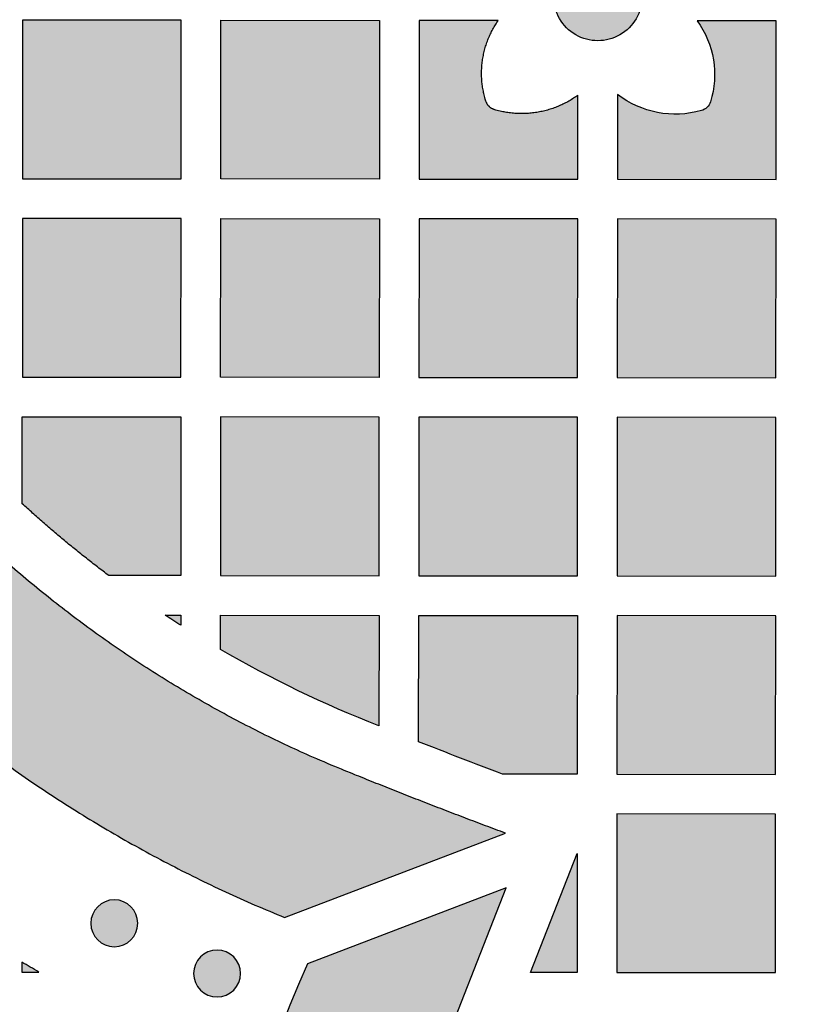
# Model space of a CAD drawing. Header units: millimetres. Extents: x -3873 to -97, y 912 to 4165.
# Tile 135 of 256: x -3522 to -3463, y 1381 to 1456. Entities that reach past the tile are written whole.
import ezdxf

# ---------------------------------------------------------------- set-up
doc = ezdxf.new("R2010")
doc.units = ezdxf.units.MM
doc.layers.add('pattern', color=7, linetype='Continuous', true_color=0x000000)

msp = doc.modelspace()

# ---------------------------------------------------------------- hatches: boundary and pattern name
at = {"layer": 'pattern'}
for points in [[(-3485.043, 1520.891), (-3501.733, 1527.283), (-3503.988, 1526.338), (-3506.224, 1525.337), (-3508.439, 1524.282), (-3510.631, 1523.172), (-3512.799, 1522.008), (-3514.94, 1520.792), (-3517.052, 1519.524), (-3519.134, 1518.204), (-3521.183, 1516.836), (-3523.199, 1515.419), (-3525.178, 1513.954), (-3527.12, 1512.444), (-3529.024, 1510.889), (-3530.886, 1509.292), (-3532.707, 1507.653), (-3534.485, 1505.975), (-3535.621, 1504.853), (-3536.736, 1503.707), (-3537.828, 1502.536), (-3538.897, 1501.342), (-3539.942, 1500.125), (-3540.962, 1498.886), (-3541.957, 1497.625), (-3542.925, 1496.344), (-3543.867, 1495.043), (-3544.782, 1493.723), (-3545.669, 1492.385), (-3546.527, 1491.03), (-3547.357, 1489.658), (-3548.157, 1488.271), (-3548.927, 1486.87), (-3549.668, 1485.455), (-3550.45, 1483.865), (-3551.187, 1482.245), (-3551.878, 1480.597), (-3552.522, 1478.923), (-3553.118, 1477.226), (-3553.664, 1475.507), (-3554.16, 1473.769), (-3554.605, 1472.014), (-3554.998, 1470.244), (-3555.339, 1468.461), (-3555.628, 1466.669), (-3555.864, 1464.868), (-3556.047, 1463.063), (-3556.178, 1461.254), (-3556.256, 1459.445), (-3556.282, 1457.638), (-3556.257, 1455.83), (-3556.181, 1454.021), (-3556.052, 1452.212), (-3555.87, 1450.407), (-3555.636, 1448.606), (-3555.349, 1446.813), (-3555.009, 1445.03), (-3554.618, 1443.26), (-3554.174, 1441.504), (-3553.68, 1439.766), (-3553.135, 1438.047), (-3552.541, 1436.349), (-3551.898, 1434.675), (-3551.208, 1433.026), (-3550.473, 1431.406), (-3549.692, 1429.814), (-3548.953, 1428.399), (-3548.184, 1426.997), (-3547.385, 1425.61), (-3546.556, 1424.237), (-3545.699, 1422.882), (-3544.813, 1421.543), (-3543.9, 1420.222), (-3542.959, 1418.92), (-3541.992, 1417.638), (-3540.998, 1416.377), (-3539.979, 1415.136), (-3538.935, 1413.918), (-3537.867, 1412.723), (-3536.776, 1411.552), (-3535.662, 1410.404), (-3534.527, 1409.281), (-3532.751, 1407.602), (-3530.931, 1405.961), (-3529.07, 1404.362), (-3527.168, 1402.806), (-3525.227, 1401.294), (-3523.249, 1399.828), (-3521.235, 1398.409), (-3519.187, 1397.039), (-3517.106, 1395.718), (-3514.995, 1394.448), (-3512.855, 1393.229), (-3510.688, 1392.064), (-3508.497, 1390.952), (-3506.283, 1389.894), (-3504.048, 1388.892), (-3501.794, 1387.945), (-3485.099, 1394.322), (-3497.278, 1399.063), (-3499.268, 1399.899), (-3501.241, 1400.784), (-3503.196, 1401.718), (-3505.131, 1402.699), (-3507.044, 1403.728), (-3508.933, 1404.804), (-3510.797, 1405.925), (-3512.634, 1407.092), (-3514.442, 1408.302), (-3516.22, 1409.554), (-3517.967, 1410.849), (-3519.681, 1412.184), (-3521.36, 1413.558), (-3523.003, 1414.969), (-3524.609, 1416.418), (-3526.178, 1417.901), (-3527.137, 1418.85), (-3528.079, 1419.82), (-3529.001, 1420.81), (-3529.904, 1421.821), (-3530.787, 1422.851), (-3531.648, 1423.899), (-3532.488, 1424.966), (-3533.306, 1426.049), (-3534.102, 1427.15), (-3534.874, 1428.267), (-3535.623, 1429.398), (-3536.348, 1430.545), (-3537.048, 1431.705), (-3537.723, 1432.878), (-3538.374, 1434.063), (-3538.999, 1435.259), (-3539.624, 1436.535), (-3540.214, 1437.835), (-3540.767, 1439.158), (-3541.282, 1440.502), (-3541.758, 1441.865), (-3542.195, 1443.246), (-3542.591, 1444.644), (-3542.947, 1446.055), (-3543.261, 1447.479), (-3543.533, 1448.913), (-3543.764, 1450.356), (-3543.952, 1451.806), (-3544.097, 1453.26), (-3544.201, 1454.717), (-3544.262, 1456.175), (-3544.282, 1457.633), (-3544.261, 1459.09), (-3544.198, 1460.548), (-3544.093, 1462.005), (-3543.946, 1463.459), (-3543.757, 1464.908), (-3543.526, 1466.351), (-3543.252, 1467.785), (-3542.937, 1469.209), (-3542.58, 1470.62), (-3542.183, 1472.017), (-3541.745, 1473.398), (-3541.267, 1474.761), (-3540.751, 1476.104), (-3540.197, 1477.426), (-3539.606, 1478.726), (-3538.979, 1480.001), (-3538.353, 1481.197), (-3537.702, 1482.381), (-3537.025, 1483.554), (-3536.324, 1484.713), (-3535.598, 1485.859), (-3534.849, 1486.99), (-3534.075, 1488.106), (-3533.279, 1489.206), (-3532.46, 1490.289), (-3531.619, 1491.355), (-3530.756, 1492.403), (-3529.873, 1493.432), (-3528.969, 1494.441), (-3528.046, 1495.431), (-3527.104, 1496.4), (-3526.143, 1497.349), (-3524.574, 1498.83), (-3522.966, 1500.277), (-3521.321, 1501.687), (-3519.641, 1503.06), (-3517.926, 1504.393), (-3516.179, 1505.686), (-3514.399, 1506.937), (-3512.59, 1508.146), (-3510.752, 1509.31), (-3508.887, 1510.43), (-3506.997, 1511.504), (-3505.083, 1512.531), (-3503.147, 1513.511), (-3501.191, 1514.443), (-3499.217, 1515.327), (-3497.227, 1516.161)], [(-3474.757, 1457.599), (-3474.758, 1457.525), (-3474.76, 1457.45), (-3474.764, 1457.375), (-3474.771, 1457.299), (-3474.778, 1457.222), (-3474.788, 1457.145), (-3474.8, 1457.068), (-3474.813, 1456.991), (-3474.829, 1456.913), (-3474.846, 1456.835), (-3474.865, 1456.757), (-3474.887, 1456.679), (-3474.91, 1456.601), (-3474.936, 1456.523), (-3474.963, 1456.446), (-3474.993, 1456.368), (-3475.024, 1456.291), (-3475.058, 1456.215), (-3475.094, 1456.139), (-3475.132, 1456.063), (-3475.172, 1455.989), (-3475.214, 1455.915), (-3475.258, 1455.842), (-3475.304, 1455.77), (-3475.351, 1455.698), (-3475.401, 1455.628), (-3475.453, 1455.559), (-3475.507, 1455.492), (-3475.562, 1455.425), (-3475.619, 1455.361), (-3475.678, 1455.297), (-3475.738, 1455.235), (-3475.8, 1455.175), (-3475.864, 1455.116), (-3475.929, 1455.059), (-3475.996, 1455.004), (-3476.063, 1454.95), (-3476.132, 1454.899), (-3476.202, 1454.849), (-3476.274, 1454.801), (-3476.346, 1454.755), (-3476.419, 1454.711), (-3476.493, 1454.67), (-3476.568, 1454.63), (-3476.643, 1454.592), (-3476.719, 1454.556), (-3476.796, 1454.523), (-3476.873, 1454.491), (-3476.95, 1454.462), (-3477.028, 1454.434), (-3477.106, 1454.409), (-3477.184, 1454.386), (-3477.262, 1454.365), (-3477.34, 1454.345), (-3477.418, 1454.328), (-3477.496, 1454.313), (-3477.573, 1454.3), (-3477.65, 1454.288), (-3477.727, 1454.279), (-3477.804, 1454.271), (-3477.88, 1454.265), (-3477.955, 1454.261), (-3478.03, 1454.258), (-3478.104, 1454.258), (-3478.179, 1454.258), (-3478.253, 1454.261), (-3478.329, 1454.265), (-3478.405, 1454.271), (-3478.481, 1454.279), (-3478.558, 1454.289), (-3478.635, 1454.3), (-3478.713, 1454.314), (-3478.791, 1454.329), (-3478.869, 1454.347), (-3478.946, 1454.366), (-3479.025, 1454.387), (-3479.102, 1454.411), (-3479.18, 1454.436), (-3479.258, 1454.464), (-3479.335, 1454.493), (-3479.412, 1454.525), (-3479.489, 1454.559), (-3479.565, 1454.595), (-3479.64, 1454.633), (-3479.715, 1454.672), (-3479.789, 1454.714), (-3479.862, 1454.758), (-3479.934, 1454.804), (-3480.005, 1454.852), (-3480.075, 1454.902), (-3480.144, 1454.954), (-3480.212, 1455.007), (-3480.278, 1455.063), (-3480.343, 1455.12), (-3480.407, 1455.179), (-3480.468, 1455.239), (-3480.529, 1455.301), (-3480.588, 1455.365), (-3480.645, 1455.43), (-3480.7, 1455.496), (-3480.753, 1455.564), (-3480.805, 1455.633), (-3480.855, 1455.703), (-3480.902, 1455.774), (-3480.948, 1455.847), (-3480.992, 1455.92), (-3481.034, 1455.994), (-3481.074, 1456.069), (-3481.111, 1456.144), (-3481.147, 1456.22), (-3481.181, 1456.297), (-3481.212, 1456.374), (-3481.242, 1456.451), (-3481.269, 1456.529), (-3481.294, 1456.607), (-3481.318, 1456.685), (-3481.339, 1456.763), (-3481.358, 1456.841), (-3481.375, 1456.919), (-3481.391, 1456.996), (-3481.404, 1457.074), (-3481.416, 1457.151), (-3481.425, 1457.228), (-3481.433, 1457.305), (-3481.439, 1457.381), (-3481.443, 1457.456), (-3481.445, 1457.531), (-3481.446, 1457.605), (-3481.445, 1457.679), (-3481.443, 1457.754), (-3481.438, 1457.83), (-3481.432, 1457.906), (-3481.424, 1457.982), (-3481.415, 1458.059), (-3481.403, 1458.136), (-3481.39, 1458.214), (-3481.374, 1458.291), (-3481.357, 1458.369), (-3481.338, 1458.447), (-3481.316, 1458.525), (-3481.293, 1458.603), (-3481.267, 1458.681), (-3481.24, 1458.759), (-3481.21, 1458.836), (-3481.178, 1458.913), (-3481.145, 1458.99), (-3481.109, 1459.066), (-3481.071, 1459.141), (-3481.031, 1459.216), (-3480.989, 1459.29), (-3480.945, 1459.363), (-3480.899, 1459.435), (-3480.851, 1459.506), (-3480.802, 1459.576), (-3480.75, 1459.645), (-3480.696, 1459.713), (-3480.641, 1459.779), (-3480.584, 1459.844), (-3480.525, 1459.907), (-3480.464, 1459.969), (-3480.402, 1460.03), (-3480.339, 1460.088), (-3480.274, 1460.145), (-3480.207, 1460.201), (-3480.14, 1460.254), (-3480.071, 1460.306), (-3480, 1460.355), (-3479.929, 1460.403), (-3479.857, 1460.449), (-3479.784, 1460.493), (-3479.71, 1460.535), (-3479.635, 1460.575), (-3479.56, 1460.612), (-3479.483, 1460.648), (-3479.407, 1460.682), (-3479.33, 1460.713), (-3479.252, 1460.743), (-3479.175, 1460.77), (-3479.097, 1460.795), (-3479.019, 1460.819), (-3478.941, 1460.84), (-3478.863, 1460.859), (-3478.785, 1460.876), (-3478.707, 1460.892), (-3478.63, 1460.905), (-3478.552, 1460.916), (-3478.475, 1460.926), (-3478.399, 1460.934), (-3478.323, 1460.94), (-3478.248, 1460.944), (-3478.173, 1460.946), (-3478.098, 1460.947), (-3478.024, 1460.946), (-3477.949, 1460.943), (-3477.874, 1460.939), (-3477.798, 1460.933), (-3477.722, 1460.925), (-3477.645, 1460.916), (-3477.567, 1460.904), (-3477.49, 1460.891), (-3477.412, 1460.875), (-3477.334, 1460.858), (-3477.256, 1460.838), (-3477.178, 1460.817), (-3477.1, 1460.794), (-3477.022, 1460.768), (-3476.945, 1460.741), (-3476.868, 1460.711), (-3476.791, 1460.679), (-3476.714, 1460.646), (-3476.638, 1460.61), (-3476.563, 1460.572), (-3476.488, 1460.532), (-3476.414, 1460.49), (-3476.341, 1460.446), (-3476.269, 1460.4), (-3476.198, 1460.352), (-3476.128, 1460.302), (-3476.059, 1460.251), (-3475.991, 1460.197), (-3475.925, 1460.142), (-3475.86, 1460.084), (-3475.796, 1460.026), (-3475.734, 1459.965), (-3475.674, 1459.903), (-3475.615, 1459.84), (-3475.558, 1459.775), (-3475.503, 1459.708), (-3475.449, 1459.64), (-3475.398, 1459.571), (-3475.348, 1459.501), (-3475.3, 1459.43), (-3475.254, 1459.358), (-3475.211, 1459.285), (-3475.169, 1459.211), (-3475.129, 1459.136), (-3475.091, 1459.06), (-3475.056, 1458.984), (-3475.022, 1458.908), (-3474.99, 1458.831), (-3474.961, 1458.753), (-3474.934, 1458.676), (-3474.908, 1458.598), (-3474.885, 1458.52), (-3474.864, 1458.442), (-3474.845, 1458.364), (-3474.827, 1458.286), (-3474.812, 1458.208), (-3474.799, 1458.13), (-3474.787, 1458.053), (-3474.778, 1457.976), (-3474.77, 1457.9), (-3474.764, 1457.824), (-3474.76, 1457.748), (-3474.757, 1457.674)], [(-3521.62, 1443.82), (-3509.62, 1443.81), (-3509.609, 1455.81), (-3521.609, 1455.82)], [(-3494.609, 1455.796), (-3494.62, 1443.797), (-3506.619, 1443.807), (-3506.609, 1455.807)], [(-3479.614, 1450.135), (-3479.777, 1450.02), (-3479.944, 1449.908), (-3480.116, 1449.8), (-3480.291, 1449.697), (-3480.47, 1449.598), (-3480.652, 1449.504), (-3480.838, 1449.415), (-3481.027, 1449.33), (-3481.219, 1449.251), (-3481.413, 1449.178), (-3481.611, 1449.109), (-3481.81, 1449.047), (-3482.012, 1448.99), (-3482.215, 1448.939), (-3482.42, 1448.894), (-3482.627, 1448.854), (-3482.834, 1448.821), (-3483.042, 1448.794), (-3483.251, 1448.773), (-3483.46, 1448.758), (-3483.669, 1448.749), (-3483.878, 1448.746), (-3484.086, 1448.749), (-3484.293, 1448.758), (-3484.5, 1448.773), (-3484.705, 1448.794), (-3484.908, 1448.821), (-3485.11, 1448.853), (-3485.31, 1448.89), (-3485.508, 1448.933), (-3485.703, 1448.982), (-3485.896, 1449.035), (-3485.924, 1449.044), (-3485.952, 1449.053), (-3485.98, 1449.064), (-3486.008, 1449.075), (-3486.035, 1449.087), (-3486.063, 1449.1), (-3486.09, 1449.114), (-3486.116, 1449.129), (-3486.143, 1449.145), (-3486.169, 1449.162), (-3486.194, 1449.179), (-3486.219, 1449.198), (-3486.244, 1449.217), (-3486.268, 1449.237), (-3486.291, 1449.258), (-3486.314, 1449.279), (-3486.336, 1449.301), (-3486.357, 1449.324), (-3486.377, 1449.347), (-3486.397, 1449.371), (-3486.416, 1449.396), (-3486.434, 1449.421), (-3486.452, 1449.446), (-3486.468, 1449.472), (-3486.484, 1449.499), (-3486.499, 1449.525), (-3486.512, 1449.552), (-3486.525, 1449.58), (-3486.537, 1449.607), (-3486.549, 1449.635), (-3486.559, 1449.663), (-3486.568, 1449.691), (-3486.624, 1449.876), (-3486.676, 1450.064), (-3486.722, 1450.254), (-3486.763, 1450.446), (-3486.799, 1450.641), (-3486.83, 1450.837), (-3486.854, 1451.035), (-3486.874, 1451.235), (-3486.887, 1451.435), (-3486.895, 1451.637), (-3486.896, 1451.839), (-3486.892, 1452.041), (-3486.882, 1452.244), (-3486.866, 1452.446), (-3486.844, 1452.649), (-3486.816, 1452.85), (-3486.782, 1453.051), (-3486.742, 1453.25), (-3486.697, 1453.448), (-3486.645, 1453.644), (-3486.589, 1453.839), (-3486.526, 1454.031), (-3486.458, 1454.221), (-3486.385, 1454.408), (-3486.307, 1454.593), (-3486.224, 1454.774), (-3486.136, 1454.952), (-3486.043, 1455.127), (-3485.946, 1455.298), (-3485.845, 1455.466), (-3485.739, 1455.629), (-3485.63, 1455.789), (-3491.609, 1455.794), (-3491.619, 1443.794), (-3479.62, 1443.784)], [(-3470.588, 1455.775), (-3470.475, 1455.616), (-3470.367, 1455.453), (-3470.262, 1455.285), (-3470.162, 1455.114), (-3470.067, 1454.939), (-3469.976, 1454.76), (-3469.889, 1454.578), (-3469.808, 1454.393), (-3469.732, 1454.205), (-3469.662, 1454.014), (-3469.597, 1453.821), (-3469.537, 1453.626), (-3469.484, 1453.428), (-3469.436, 1453.229), (-3469.394, 1453.028), (-3469.358, 1452.826), (-3469.328, 1452.623), (-3469.304, 1452.419), (-3469.286, 1452.214), (-3469.274, 1452.01), (-3469.268, 1451.806), (-3469.269, 1451.602), (-3469.275, 1451.398), (-3469.287, 1451.196), (-3469.305, 1450.995), (-3469.329, 1450.795), (-3469.359, 1450.597), (-3469.394, 1450.4), (-3469.435, 1450.206), (-3469.481, 1450.014), (-3469.532, 1449.825), (-3469.588, 1449.638), (-3469.597, 1449.61), (-3469.607, 1449.582), (-3469.618, 1449.554), (-3469.63, 1449.526), (-3469.644, 1449.498), (-3469.657, 1449.471), (-3469.672, 1449.444), (-3469.688, 1449.417), (-3469.705, 1449.391), (-3469.722, 1449.365), (-3469.74, 1449.34), (-3469.76, 1449.315), (-3469.78, 1449.291), (-3469.8, 1449.267), (-3469.822, 1449.244), (-3469.844, 1449.222), (-3469.867, 1449.2), (-3469.891, 1449.179), (-3469.915, 1449.159), (-3469.94, 1449.14), (-3469.965, 1449.122), (-3469.991, 1449.104), (-3470.017, 1449.087), (-3470.044, 1449.071), (-3470.071, 1449.056), (-3470.098, 1449.042), (-3470.126, 1449.029), (-3470.154, 1449.017), (-3470.182, 1449.006), (-3470.21, 1448.995), (-3470.239, 1448.986), (-3470.267, 1448.977), (-3470.463, 1448.924), (-3470.661, 1448.877), (-3470.862, 1448.835), (-3471.065, 1448.798), (-3471.27, 1448.767), (-3471.477, 1448.742), (-3471.685, 1448.723), (-3471.895, 1448.71), (-3472.106, 1448.704), (-3472.317, 1448.703), (-3472.529, 1448.709), (-3472.741, 1448.721), (-3472.953, 1448.739), (-3473.165, 1448.764), (-3473.376, 1448.795), (-3473.586, 1448.832), (-3473.795, 1448.875), (-3474.003, 1448.925), (-3474.208, 1448.981), (-3474.412, 1449.043), (-3474.613, 1449.11), (-3474.812, 1449.184), (-3475.008, 1449.263), (-3475.202, 1449.347), (-3475.391, 1449.437), (-3475.578, 1449.532), (-3475.761, 1449.632), (-3475.94, 1449.737), (-3476.115, 1449.846), (-3476.285, 1449.96), (-3476.452, 1450.078), (-3476.614, 1450.199), (-3476.619, 1443.781), (-3464.62, 1443.77), (-3464.609, 1455.77)], [(-3521.633, 1428.82), (-3509.633, 1428.81), (-3509.622, 1440.81), (-3521.622, 1440.82)], [(-3494.622, 1440.797), (-3494.633, 1428.797), (-3506.632, 1428.807), (-3506.622, 1440.807)], [(-3479.622, 1440.783), (-3491.622, 1440.794), (-3491.633, 1428.794), (-3479.633, 1428.784)], [(-3464.622, 1440.77), (-3476.622, 1440.781), (-3476.633, 1428.781), (-3464.633, 1428.77)], [(-3521.641, 1419.239), (-3521.635, 1425.82), (-3509.635, 1425.809), (-3509.646, 1413.81), (-3515.102, 1413.814), (-3516.786, 1415.11), (-3518.438, 1416.446), (-3520.057, 1417.823)], [(-3494.635, 1425.796), (-3506.635, 1425.807), (-3506.646, 1413.807), (-3494.646, 1413.797)], [(-3491.646, 1413.794), (-3479.646, 1413.784), (-3479.635, 1425.783), (-3491.635, 1425.794)], [(-3464.635, 1425.77), (-3476.635, 1425.781), (-3476.646, 1413.781), (-3464.646, 1413.77)], [(-3510.832, 1410.81), (-3509.648, 1410.809), (-3509.649, 1410.044)], [(-3494.656, 1402.441), (-3496.201, 1403.061), (-3497.735, 1403.711), (-3499.256, 1404.391), (-3500.764, 1405.1), (-3502.259, 1405.838), (-3503.739, 1406.604), (-3505.203, 1407.398), (-3506.65, 1408.221), (-3506.648, 1410.807), (-3494.648, 1410.796)], [(-3485.306, 1398.788), (-3491.657, 1401.238), (-3491.648, 1410.794), (-3479.648, 1410.784), (-3479.659, 1398.783)], [(-3464.648, 1410.77), (-3476.648, 1410.781), (-3476.659, 1398.781), (-3464.659, 1398.77)], [(-3464.672, 1383.771), (-3464.662, 1395.77), (-3476.661, 1395.781), (-3476.672, 1383.781)], [(-3483.193, 1383.787), (-3479.664, 1392.783), (-3479.672, 1383.784)], [(-3401.266, 1285.467), (-3395.499, 1300.487), (-3409.73, 1294.934), (-3412.239, 1294.001), (-3414.787, 1293.147), (-3417.369, 1292.374), (-3419.982, 1291.684), (-3422.622, 1291.079), (-3425.284, 1290.559), (-3427.966, 1290.127), (-3430.661, 1289.783), (-3433.366, 1289.528), (-3436.077, 1289.362), (-3438.789, 1289.285), (-3441.497, 1289.297), (-3444.198, 1289.398), (-3446.887, 1289.586), (-3449.559, 1289.86), (-3452.212, 1290.22), (-3453.206, 1290.381), (-3454.199, 1290.563), (-3455.192, 1290.764), (-3456.183, 1290.985), (-3457.172, 1291.226), (-3458.158, 1291.488), (-3459.14, 1291.769), (-3460.118, 1292.071), (-3461.092, 1292.392), (-3462.061, 1292.734), (-3463.024, 1293.094), (-3463.98, 1293.475), (-3464.929, 1293.875), (-3465.871, 1294.294), (-3466.804, 1294.732), (-3467.729, 1295.188), (-3468.644, 1295.663), (-3469.55, 1296.156), (-3470.445, 1296.667), (-3471.329, 1297.195), (-3472.202, 1297.741), (-3473.062, 1298.303), (-3473.911, 1298.882), (-3474.746, 1299.477), (-3475.568, 1300.087), (-3476.377, 1300.712), (-3477.171, 1301.352), (-3477.951, 1302.006), (-3478.716, 1302.673), (-3479.466, 1303.354), (-3480.2, 1304.048), (-3480.918, 1304.754), (-3481.623, 1305.473), (-3482.315, 1306.209), (-3482.995, 1306.96), (-3483.661, 1307.726), (-3484.314, 1308.507), (-3484.952, 1309.302), (-3485.576, 1310.112), (-3486.185, 1310.935), (-3486.778, 1311.771), (-3487.355, 1312.621), (-3487.916, 1313.483), (-3488.46, 1314.356), (-3488.987, 1315.241), (-3489.496, 1316.137), (-3489.987, 1317.044), (-3490.461, 1317.96), (-3490.916, 1318.885), (-3491.352, 1319.819), (-3491.769, 1320.762), (-3492.167, 1321.712), (-3492.546, 1322.669), (-3492.905, 1323.632), (-3493.245, 1324.601), (-3493.565, 1325.575), (-3493.864, 1326.554), (-3494.144, 1327.537), (-3494.404, 1328.524), (-3494.644, 1329.513), (-3494.863, 1330.504), (-3495.063, 1331.497), (-3495.242, 1332.491), (-3495.402, 1333.485), (-3495.757, 1336.139), (-3496.027, 1338.812), (-3496.21, 1341.501), (-3496.306, 1344.202), (-3496.313, 1346.91), (-3496.232, 1349.622), (-3496.061, 1352.332), (-3495.801, 1355.037), (-3495.452, 1357.732), (-3495.016, 1360.412), (-3494.491, 1363.074), (-3493.881, 1365.713), (-3493.187, 1368.325), (-3492.409, 1370.905), (-3491.551, 1373.451), (-3490.614, 1375.959), (-3485.036, 1390.181), (-3500.066, 1384.44), (-3500.733, 1382.914), (-3501.374, 1381.372), (-3501.989, 1379.817), (-3502.578, 1378.247), (-3503.141, 1376.664), (-3503.675, 1375.069), (-3504.183, 1373.461), (-3504.662, 1371.843), (-3505.113, 1370.214), (-3505.535, 1368.576), (-3505.928, 1366.929), (-3506.292, 1365.273), (-3506.626, 1363.611), (-3506.931, 1361.942), (-3507.206, 1360.267), (-3507.451, 1358.587), (-3507.665, 1356.903), (-3507.85, 1355.216), (-3508.004, 1353.526), (-3508.127, 1351.834), (-3508.221, 1350.142), (-3508.283, 1348.45), (-3508.316, 1346.758), (-3508.318, 1345.068), (-3508.291, 1343.381), (-3508.233, 1341.696), (-3508.146, 1340.016), (-3508.028, 1338.34), (-3507.882, 1336.67), (-3507.706, 1335.006), (-3507.501, 1333.35), (-3507.268, 1331.701), (-3507.072, 1330.475), (-3506.85, 1329.249), (-3506.604, 1328.025), (-3506.334, 1326.803), (-3506.038, 1325.583), (-3505.718, 1324.367), (-3505.373, 1323.155), (-3505.003, 1321.948), (-3504.609, 1320.747), (-3504.19, 1319.552), (-3503.748, 1318.364), (-3503.281, 1317.184), (-3502.79, 1316.013), (-3502.275, 1314.851), (-3501.737, 1313.699), (-3501.176, 1312.558), (-3500.593, 1311.429), (-3499.987, 1310.311), (-3499.359, 1309.206), (-3498.709, 1308.115), (-3498.038, 1307.038), (-3497.347, 1305.976), (-3496.635, 1304.928), (-3495.904, 1303.897), (-3495.153, 1302.882), (-3494.384, 1301.884), (-3493.597, 1300.903), (-3492.793, 1299.94), (-3491.971, 1298.996), (-3491.133, 1298.07), (-3490.28, 1297.163), (-3489.411, 1296.276), (-3488.525, 1295.406), (-3487.62, 1294.55), (-3486.696, 1293.711), (-3485.752, 1292.888), (-3484.791, 1292.081), (-3483.812, 1291.293), (-3482.815, 1290.522), (-3481.801, 1289.769), (-3480.771, 1289.036), (-3479.725, 1288.323), (-3478.664, 1287.63), (-3477.588, 1286.957), (-3476.498, 1286.305), (-3475.394, 1285.676), (-3474.278, 1285.068), (-3473.149, 1284.482), (-3472.009, 1283.919), (-3470.858, 1283.379), (-3469.697, 1282.863), (-3468.527, 1282.37), (-3467.348, 1281.901), (-3466.161, 1281.456), (-3464.967, 1281.035), (-3463.766, 1280.639), (-3462.56, 1280.267), (-3461.348, 1279.92), (-3460.133, 1279.598), (-3458.914, 1279.3), (-3457.692, 1279.027), (-3456.468, 1278.779), (-3455.243, 1278.556), (-3454.017, 1278.357), (-3452.369, 1278.121), (-3450.712, 1277.913), (-3449.049, 1277.734), (-3447.379, 1277.585), (-3445.703, 1277.465), (-3444.023, 1277.374), (-3442.339, 1277.314), (-3440.651, 1277.283), (-3438.961, 1277.283), (-3437.27, 1277.312), (-3435.577, 1277.372), (-3433.885, 1277.463), (-3432.193, 1277.583), (-3430.503, 1277.734), (-3428.816, 1277.916), (-3427.131, 1278.127), (-3425.451, 1278.369), (-3423.776, 1278.641), (-3422.106, 1278.943), (-3420.443, 1279.275), (-3418.787, 1279.636), (-3417.139, 1280.026), (-3415.5, 1280.445), (-3413.87, 1280.893), (-3412.251, 1281.37), (-3410.643, 1281.874), (-3409.047, 1282.406), (-3407.463, 1282.965), (-3405.892, 1283.552), (-3404.335, 1284.164), (-3402.793, 1284.803)], [(-3513.423, 1386.249), (-3513.451, 1386.222), (-3513.48, 1386.195), (-3513.51, 1386.168), (-3513.541, 1386.142), (-3513.573, 1386.116), (-3513.605, 1386.091), (-3513.639, 1386.066), (-3513.673, 1386.042), (-3513.708, 1386.019), (-3513.743, 1385.996), (-3513.78, 1385.974), (-3513.817, 1385.953), (-3513.855, 1385.933), (-3513.894, 1385.913), (-3513.933, 1385.894), (-3513.973, 1385.876), (-3514.014, 1385.859), (-3514.056, 1385.843), (-3514.098, 1385.828), (-3514.14, 1385.814), (-3514.183, 1385.801), (-3514.227, 1385.789), (-3514.27, 1385.778), (-3514.315, 1385.768), (-3514.359, 1385.759), (-3514.404, 1385.752), (-3514.45, 1385.745), (-3514.495, 1385.74), (-3514.541, 1385.736), (-3514.587, 1385.733), (-3514.632, 1385.731), (-3514.678, 1385.731), (-3514.724, 1385.731), (-3514.77, 1385.733), (-3514.816, 1385.736), (-3514.862, 1385.74), (-3514.907, 1385.746), (-3514.952, 1385.752), (-3514.997, 1385.76), (-3515.042, 1385.769), (-3515.086, 1385.779), (-3515.13, 1385.79), (-3515.173, 1385.802), (-3515.216, 1385.815), (-3515.259, 1385.829), (-3515.301, 1385.844), (-3515.342, 1385.86), (-3515.383, 1385.877), (-3515.423, 1385.895), (-3515.462, 1385.914), (-3515.501, 1385.934), (-3515.539, 1385.954), (-3515.576, 1385.976), (-3515.613, 1385.998), (-3515.649, 1386.021), (-3515.683, 1386.044), (-3515.718, 1386.068), (-3515.751, 1386.093), (-3515.783, 1386.118), (-3515.815, 1386.144), (-3515.845, 1386.17), (-3515.875, 1386.197), (-3515.904, 1386.224), (-3515.932, 1386.252), (-3515.96, 1386.28), (-3515.987, 1386.309), (-3516.014, 1386.339), (-3516.04, 1386.37), (-3516.066, 1386.401), (-3516.091, 1386.434), (-3516.116, 1386.467), (-3516.14, 1386.501), (-3516.163, 1386.536), (-3516.186, 1386.572), (-3516.208, 1386.608), (-3516.229, 1386.646), (-3516.249, 1386.684), (-3516.269, 1386.722), (-3516.288, 1386.762), (-3516.306, 1386.802), (-3516.323, 1386.843), (-3516.339, 1386.884), (-3516.354, 1386.926), (-3516.368, 1386.968), (-3516.381, 1387.011), (-3516.393, 1387.055), (-3516.404, 1387.099), (-3516.414, 1387.143), (-3516.422, 1387.188), (-3516.43, 1387.233), (-3516.436, 1387.278), (-3516.442, 1387.323), (-3516.446, 1387.369), (-3516.449, 1387.415), (-3516.451, 1387.461), (-3516.451, 1387.507), (-3516.45, 1387.553), (-3516.449, 1387.598), (-3516.446, 1387.644), (-3516.441, 1387.69), (-3516.436, 1387.735), (-3516.43, 1387.781), (-3516.422, 1387.826), (-3516.413, 1387.87), (-3516.403, 1387.915), (-3516.392, 1387.958), (-3516.38, 1388.002), (-3516.367, 1388.045), (-3516.353, 1388.087), (-3516.338, 1388.129), (-3516.322, 1388.171), (-3516.305, 1388.211), (-3516.287, 1388.251), (-3516.268, 1388.291), (-3516.248, 1388.329), (-3516.227, 1388.367), (-3516.206, 1388.405), (-3516.184, 1388.441), (-3516.161, 1388.477), (-3516.138, 1388.512), (-3516.114, 1388.546), (-3516.089, 1388.579), (-3516.064, 1388.612), (-3516.038, 1388.643), (-3516.012, 1388.674), (-3515.985, 1388.704), (-3515.958, 1388.733), (-3515.93, 1388.761), (-3515.902, 1388.788), (-3515.873, 1388.815), (-3515.843, 1388.842), (-3515.812, 1388.868), (-3515.781, 1388.894), (-3515.748, 1388.919), (-3515.715, 1388.944), (-3515.681, 1388.968), (-3515.646, 1388.991), (-3515.61, 1389.014), (-3515.574, 1389.036), (-3515.536, 1389.057), (-3515.498, 1389.078), (-3515.46, 1389.097), (-3515.42, 1389.116), (-3515.38, 1389.134), (-3515.339, 1389.151), (-3515.298, 1389.167), (-3515.256, 1389.182), (-3515.214, 1389.196), (-3515.171, 1389.209), (-3515.127, 1389.221), (-3515.083, 1389.232), (-3515.039, 1389.242), (-3514.994, 1389.251), (-3514.949, 1389.258), (-3514.904, 1389.265), (-3514.858, 1389.27), (-3514.813, 1389.274), (-3514.767, 1389.277), (-3514.721, 1389.279), (-3514.675, 1389.279), (-3514.629, 1389.279), (-3514.583, 1389.277), (-3514.538, 1389.274), (-3514.492, 1389.27), (-3514.447, 1389.264), (-3514.401, 1389.258), (-3514.356, 1389.25), (-3514.312, 1389.241), (-3514.267, 1389.232), (-3514.224, 1389.221), (-3514.18, 1389.208), (-3514.137, 1389.195), (-3514.095, 1389.181), (-3514.053, 1389.166), (-3514.011, 1389.15), (-3513.971, 1389.133), (-3513.931, 1389.115), (-3513.891, 1389.096), (-3513.852, 1389.076), (-3513.814, 1389.056), (-3513.777, 1389.034), (-3513.741, 1389.012), (-3513.705, 1388.99), (-3513.67, 1388.966), (-3513.636, 1388.942), (-3513.603, 1388.917), (-3513.57, 1388.892), (-3513.539, 1388.866), (-3513.508, 1388.84), (-3513.478, 1388.813), (-3513.449, 1388.786), (-3513.421, 1388.759), (-3513.394, 1388.73), (-3513.366, 1388.701), (-3513.34, 1388.672), (-3513.314, 1388.641), (-3513.288, 1388.609), (-3513.263, 1388.577), (-3513.238, 1388.543), (-3513.214, 1388.509), (-3513.191, 1388.474), (-3513.168, 1388.439), (-3513.146, 1388.402), (-3513.125, 1388.365), (-3513.104, 1388.327), (-3513.085, 1388.288), (-3513.066, 1388.249), (-3513.048, 1388.208), (-3513.031, 1388.168), (-3513.015, 1388.126), (-3513, 1388.084), (-3512.986, 1388.042), (-3512.973, 1387.999), (-3512.961, 1387.955), (-3512.95, 1387.912), (-3512.94, 1387.867), (-3512.931, 1387.823), (-3512.924, 1387.778), (-3512.917, 1387.732), (-3512.912, 1387.687), (-3512.908, 1387.641), (-3512.905, 1387.595), (-3512.903, 1387.55), (-3512.902, 1387.504), (-3512.903, 1387.458), (-3512.905, 1387.412), (-3512.908, 1387.366), (-3512.912, 1387.32), (-3512.917, 1387.275), (-3512.924, 1387.23), (-3512.932, 1387.185), (-3512.94, 1387.14), (-3512.95, 1387.096), (-3512.961, 1387.052), (-3512.973, 1387.008), (-3512.987, 1386.965), (-3513.001, 1386.923), (-3513.016, 1386.881), (-3513.032, 1386.84), (-3513.049, 1386.799), (-3513.067, 1386.759), (-3513.086, 1386.72), (-3513.106, 1386.681), (-3513.126, 1386.643), (-3513.147, 1386.606), (-3513.169, 1386.569), (-3513.192, 1386.533), (-3513.216, 1386.498), (-3513.24, 1386.464), (-3513.264, 1386.431), (-3513.29, 1386.399), (-3513.315, 1386.367), (-3513.342, 1386.336), (-3513.369, 1386.307), (-3513.396, 1386.278)], [(-3505.648, 1382.452), (-3505.676, 1382.425), (-3505.705, 1382.398), (-3505.735, 1382.371), (-3505.766, 1382.345), (-3505.797, 1382.319), (-3505.83, 1382.294), (-3505.863, 1382.269), (-3505.897, 1382.245), (-3505.932, 1382.222), (-3505.968, 1382.199), (-3506.004, 1382.177), (-3506.042, 1382.156), (-3506.08, 1382.136), (-3506.118, 1382.116), (-3506.158, 1382.097), (-3506.198, 1382.079), (-3506.239, 1382.062), (-3506.28, 1382.046), (-3506.322, 1382.031), (-3506.364, 1382.017), (-3506.407, 1382.004), (-3506.451, 1381.992), (-3506.495, 1381.981), (-3506.539, 1381.971), (-3506.584, 1381.962), (-3506.629, 1381.955), (-3506.674, 1381.948), (-3506.719, 1381.943), (-3506.765, 1381.939), (-3506.811, 1381.936), (-3506.857, 1381.934), (-3506.903, 1381.934), (-3506.949, 1381.935), (-3506.995, 1381.936), (-3507.04, 1381.939), (-3507.086, 1381.944), (-3507.131, 1381.949), (-3507.177, 1381.955), (-3507.222, 1381.963), (-3507.266, 1381.972), (-3507.311, 1381.982), (-3507.354, 1381.993), (-3507.398, 1382.005), (-3507.441, 1382.018), (-3507.483, 1382.032), (-3507.525, 1382.047), (-3507.567, 1382.063), (-3507.607, 1382.08), (-3507.647, 1382.098), (-3507.687, 1382.117), (-3507.726, 1382.137), (-3507.764, 1382.158), (-3507.801, 1382.179), (-3507.837, 1382.201), (-3507.873, 1382.224), (-3507.908, 1382.247), (-3507.942, 1382.271), (-3507.975, 1382.296), (-3508.008, 1382.321), (-3508.039, 1382.347), (-3508.07, 1382.373), (-3508.1, 1382.4), (-3508.129, 1382.427), (-3508.157, 1382.455), (-3508.184, 1382.483), (-3508.212, 1382.512), (-3508.238, 1382.542), (-3508.264, 1382.573), (-3508.29, 1382.604), (-3508.315, 1382.637), (-3508.34, 1382.67), (-3508.364, 1382.704), (-3508.387, 1382.739), (-3508.41, 1382.775), (-3508.432, 1382.811), (-3508.453, 1382.849), (-3508.474, 1382.887), (-3508.493, 1382.925), (-3508.512, 1382.965), (-3508.53, 1383.005), (-3508.547, 1383.046), (-3508.563, 1383.087), (-3508.578, 1383.129), (-3508.592, 1383.171), (-3508.605, 1383.214), (-3508.617, 1383.258), (-3508.628, 1383.302), (-3508.638, 1383.346), (-3508.647, 1383.391), (-3508.654, 1383.436), (-3508.661, 1383.481), (-3508.666, 1383.526), (-3508.67, 1383.572), (-3508.673, 1383.618), (-3508.675, 1383.664), (-3508.675, 1383.71), (-3508.675, 1383.756), (-3508.673, 1383.802), (-3508.67, 1383.847), (-3508.666, 1383.893), (-3508.66, 1383.938), (-3508.654, 1383.984), (-3508.646, 1384.029), (-3508.638, 1384.073), (-3508.628, 1384.118), (-3508.617, 1384.161), (-3508.605, 1384.205), (-3508.591, 1384.248), (-3508.577, 1384.29), (-3508.562, 1384.332), (-3508.546, 1384.374), (-3508.529, 1384.414), (-3508.511, 1384.454), (-3508.492, 1384.494), (-3508.472, 1384.533), (-3508.452, 1384.57), (-3508.431, 1384.608), (-3508.408, 1384.644), (-3508.386, 1384.68), (-3508.362, 1384.715), (-3508.338, 1384.749), (-3508.314, 1384.782), (-3508.288, 1384.815), (-3508.262, 1384.846), (-3508.236, 1384.877), (-3508.209, 1384.907), (-3508.182, 1384.936), (-3508.155, 1384.964), (-3508.127, 1384.991), (-3508.097, 1385.019), (-3508.068, 1385.045), (-3508.037, 1385.071), (-3508.005, 1385.097), (-3507.973, 1385.122), (-3507.939, 1385.147), (-3507.905, 1385.171), (-3507.87, 1385.194), (-3507.835, 1385.217), (-3507.798, 1385.239), (-3507.761, 1385.26), (-3507.723, 1385.281), (-3507.684, 1385.3), (-3507.645, 1385.319), (-3507.604, 1385.337), (-3507.564, 1385.354), (-3507.522, 1385.37), (-3507.48, 1385.385), (-3507.438, 1385.399), (-3507.395, 1385.412), (-3507.351, 1385.424), (-3507.308, 1385.435), (-3507.263, 1385.445), (-3507.219, 1385.454), (-3507.174, 1385.461), (-3507.128, 1385.468), (-3507.083, 1385.473), (-3507.037, 1385.477), (-3506.991, 1385.48), (-3506.946, 1385.482), (-3506.9, 1385.482), (-3506.854, 1385.482), (-3506.808, 1385.48), (-3506.762, 1385.477), (-3506.716, 1385.473), (-3506.671, 1385.467), (-3506.626, 1385.461), (-3506.581, 1385.453), (-3506.536, 1385.445), (-3506.492, 1385.435), (-3506.448, 1385.424), (-3506.404, 1385.412), (-3506.362, 1385.398), (-3506.319, 1385.384), (-3506.277, 1385.369), (-3506.236, 1385.353), (-3506.195, 1385.336), (-3506.155, 1385.318), (-3506.116, 1385.299), (-3506.077, 1385.279), (-3506.039, 1385.259), (-3506.002, 1385.238), (-3505.965, 1385.215), (-3505.929, 1385.193), (-3505.895, 1385.169), (-3505.86, 1385.145), (-3505.827, 1385.12), (-3505.795, 1385.095), (-3505.763, 1385.069), (-3505.732, 1385.043), (-3505.703, 1385.016), (-3505.674, 1384.989), (-3505.645, 1384.962), (-3505.618, 1384.934), (-3505.591, 1384.904), (-3505.564, 1384.875), (-3505.538, 1384.844), (-3505.512, 1384.812), (-3505.487, 1384.78), (-3505.462, 1384.746), (-3505.438, 1384.712), (-3505.415, 1384.677), (-3505.392, 1384.642), (-3505.37, 1384.605), (-3505.349, 1384.568), (-3505.329, 1384.53), (-3505.309, 1384.491), (-3505.29, 1384.452), (-3505.272, 1384.411), (-3505.255, 1384.371), (-3505.239, 1384.329), (-3505.224, 1384.287), (-3505.21, 1384.245), (-3505.197, 1384.202), (-3505.185, 1384.158), (-3505.174, 1384.115), (-3505.164, 1384.07), (-3505.156, 1384.026), (-3505.148, 1383.981), (-3505.142, 1383.935), (-3505.136, 1383.89), (-3505.132, 1383.844), (-3505.129, 1383.798), (-3505.127, 1383.753), (-3505.127, 1383.707), (-3505.128, 1383.661), (-3505.129, 1383.615), (-3505.132, 1383.569), (-3505.137, 1383.523), (-3505.142, 1383.478), (-3505.148, 1383.433), (-3505.156, 1383.388), (-3505.165, 1383.343), (-3505.175, 1383.299), (-3505.186, 1383.255), (-3505.198, 1383.211), (-3505.211, 1383.168), (-3505.225, 1383.126), (-3505.24, 1383.084), (-3505.256, 1383.043), (-3505.273, 1383.002), (-3505.291, 1382.962), (-3505.31, 1382.923), (-3505.33, 1382.884), (-3505.351, 1382.846), (-3505.372, 1382.809), (-3505.394, 1382.772), (-3505.417, 1382.736), (-3505.44, 1382.702), (-3505.464, 1382.667), (-3505.489, 1382.634), (-3505.514, 1382.602), (-3505.54, 1382.57), (-3505.566, 1382.539), (-3505.593, 1382.51), (-3505.62, 1382.481)], [(-3520.386, 1383.819), (-3521.671, 1384.571), (-3521.672, 1383.82)]]:
    msp.add_hatch(color=256, dxfattribs=at).paths.add_polyline_path(points, flags=0)

# ---------------------------------------------------------------- linework, layer by layer
for p, q in [((-3491.609, 1455.794), (-3491.619, 1443.794)), ((-3485.63, 1455.789), (-3491.609, 1455.794)), ((-3491.619, 1443.794), (-3479.62, 1443.784)), ((-3521.635, 1425.82), (-3509.635, 1425.809)), ((-3509.635, 1425.809), (-3509.646, 1413.81)), ((-3509.646, 1413.81), (-3515.102, 1413.814)), ((-3501.794, 1387.945), (-3485.099, 1394.322))]:
    msp.add_line(p, q, dxfattribs=at)
for points in [[(-3521.62, 1443.82), (-3509.62, 1443.81), (-3509.609, 1455.81), (-3521.609, 1455.82)], [(-3494.609, 1455.796), (-3494.62, 1443.797), (-3506.619, 1443.807), (-3506.609, 1455.807)], [(-3521.633, 1428.82), (-3509.633, 1428.81), (-3509.622, 1440.81), (-3521.622, 1440.82)], [(-3494.622, 1440.797), (-3494.633, 1428.797), (-3506.632, 1428.807), (-3506.622, 1440.807)], [(-3479.622, 1440.783), (-3491.622, 1440.794), (-3491.633, 1428.794), (-3479.633, 1428.784)], [(-3464.622, 1440.77), (-3476.622, 1440.781), (-3476.633, 1428.781), (-3464.633, 1428.77)], [(-3494.635, 1425.796), (-3506.635, 1425.807), (-3506.646, 1413.807), (-3494.646, 1413.797)], [(-3491.646, 1413.794), (-3479.646, 1413.784), (-3479.635, 1425.783), (-3491.635, 1425.794)], [(-3464.635, 1425.77), (-3476.635, 1425.781), (-3476.646, 1413.781), (-3464.646, 1413.77)], [(-3464.648, 1410.77), (-3476.648, 1410.781), (-3476.659, 1398.781), (-3464.659, 1398.77)], [(-3464.672, 1383.771), (-3464.662, 1395.77), (-3476.661, 1395.781), (-3476.672, 1383.781)], [(-3483.193, 1383.787), (-3479.664, 1392.783), (-3479.672, 1383.784)]]:
    msp.add_lwpolyline(points, close=True, dxfattribs=at)
for points in [[(-3476.614, 1450.199), (-3476.619, 1443.781), (-3464.62, 1443.77), (-3464.609, 1455.77), (-3470.588, 1455.775)], [(-3510.832, 1410.81), (-3509.648, 1410.809), (-3509.649, 1410.044)], [(-3506.65, 1408.221), (-3506.648, 1410.807), (-3494.648, 1410.796), (-3494.656, 1402.441)], [(-3491.657, 1401.238), (-3491.648, 1410.794), (-3479.648, 1410.784), (-3479.659, 1398.783), (-3485.306, 1398.788)], [(-3490.614, 1375.959), (-3485.036, 1390.181), (-3500.066, 1384.44)], [(-3521.671, 1384.571), (-3521.672, 1383.82), (-3520.386, 1383.819)]]:
    msp.add_lwpolyline(points, dxfattribs=at)
at = {"layer": 'pattern', "extrusion": (0, 0, -1)}
for centre in [(3514.677, 1387.505), (3506.901, 1383.708)]:
    msp.add_circle(centre, 1.774, dxfattribs=at)
for centre, radius, start, end in [((3478.101, 1457.602), 3.345, 180.04993, 0.04993), ((3476.172, 1451.715), 6.904, 143.97809, 197.50886), ((3472.231, 1455.867), 7.164, 254.08673, 307.71598), ((3470.541, 1449.939), 1, 197.50888, 254.08671), ((3463.228, 1483.003), 86.475, 302.46683, 303.40089), ((3463.228, 1483.003), 86.475, 291.31083, 300.14137), ((3329.309, 1812.689), 442.322, 290.65108, 291.5328), ((3463.228, 1483.003), 114.475, 299.95403, 300.69914)]:
    msp.add_arc(centre, radius, start, end, dxfattribs=at)
at = {"layer": 'pattern'}
msp.add_arc((-3413.67, 1345.779), 94.651, 155.89234, 188.55416, dxfattribs=at)
for points, weights, knots in [([(-3556.282, 1457.638), (-3556.295, 1442.781), (-3549.692, 1429.814), (-3543.821, 1418.284), (-3534.527, 1409.281), (-3520.232, 1395.435), (-3501.794, 1387.945)], [1, 0.972296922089, 1, 0.986392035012, 1, 0.981658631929, 1], [-703.584068, -703.584068, -703.584068, -675.024479, -675.024479, -649.38202, -649.38202, -610.068407, -610.068407, -610.068407]), ([(-3485.099, 1394.322), (-3491.223, 1396.603), (-3497.278, 1399.063), (-3513.557, 1405.675), (-3526.178, 1417.901), (-3534.035, 1425.512), (-3538.999, 1435.259), (-3544.291, 1445.653), (-3544.282, 1457.633)], [1, 0.999892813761, 1, 0.98165863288, 1, 0.986392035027, 1, 0.972308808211, 1], [-592.196689, -592.196689, -592.196689, -579.126944, -579.126944, -544.417043, -544.417043, -522.738427, -522.738427, -499.846142, -499.846142, -499.846142]), ([(-3479.614, 1450.135), (-3482.484, 1448.04), (-3485.896, 1449.035), (-3486.406, 1449.184), (-3486.568, 1449.691), (-3487.617, 1452.973), (-3485.63, 1455.789)], [1, 0.897307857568, 1, 0.882830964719, 1, 0.895247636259, 1], [0, 0, 0, 6.604869, 6.604869, 7.58275, 7.58275, 13.977417, 13.977417, 13.977417])]:
    msp.add_rational_spline(points, weights, degree=2, knots=knots, dxfattribs=at)
for points in [[(-3479.62, 1443.784), (-3479.617, 1446.963), (-3479.614, 1450.135)], [(-3521.641, 1419.239), (-3521.638, 1422.538), (-3521.635, 1425.82)]]:
    msp.add_open_spline(points, degree=2, dxfattribs=at)
msp.add_rational_spline([(-3515.102, 1413.814), (-3518.505, 1416.366), (-3521.641, 1419.239)], [1, 0.998792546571, 1], degree=2, dxfattribs=at)

doc.saveas('drawing.dxf')
